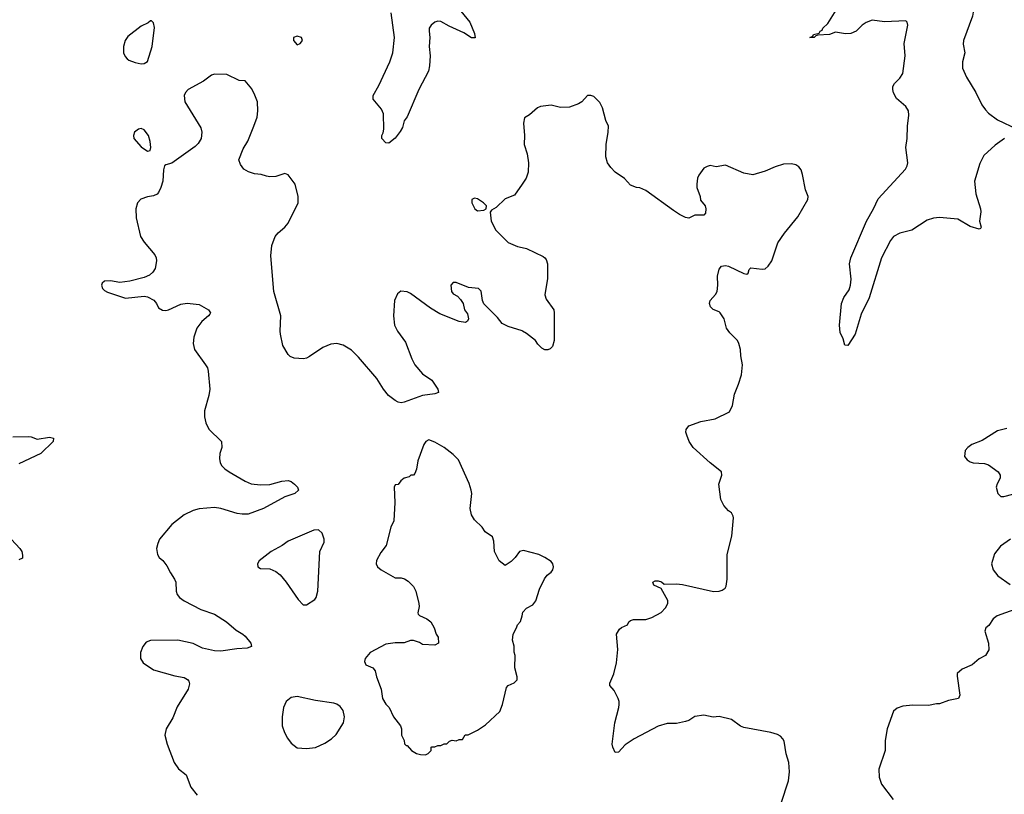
# Model space of a CAD drawing. Header units: inches. Extents: x 1839270 to 1929235, y 762242 to 910350.
# Tile 48 of 256: x 1856715 to 1863154, y 811903 to 816966. Entities that reach past the tile are written whole.
import ezdxf

# ---------------------------------------------------------------- set-up
doc = ezdxf.new("R2010")
doc.units = ezdxf.units.IN
doc.header["$MEASUREMENT"] = 0
doc.layers.add('B8851', color=7, linetype='Continuous')
doc.layers.add('B8861', color=7, linetype='Continuous')

msp = doc.modelspace()

# ---------------------------------------------------------------- linework, layer by layer
at = {"layer": 'B8851', "color": 5}
for points, elevation in [([(1859560.9, 817070), (1859659.2, 816950), (1859690, 816874.8), (1859692.9, 816847.1), (1859670, 816846.6), (1859619.6, 816879.6), (1859523.3, 816923.3), (1859470, 816953.3), (1859450, 816955.6), (1859430.8, 816950), (1859406.3, 816930), (1859394, 816910), (1859392.3, 816890), (1859396.6, 816850), (1859393.5, 816790), (1859400.2, 816730), (1859396, 816664), (1859389.2, 816630), (1859324.7, 816510), (1859248.9, 816331.1), (1859230, 816304), (1859217.7, 816262.3), (1859203.7, 816236.3), (1859170, 816192.3), (1859130, 816159), (1859110, 816162), (1859084, 816190), (1859084, 816210), (1859092.5, 816227.5), (1859096, 816250), (1859095.1, 816350), (1859081.8, 816381.8), (1859027.1, 816447.1), (1859026.3, 816470), (1859063.9, 816536.1), (1859136.8, 816690), (1859155.9, 816750), (1859165.7, 816850), (1859144, 817010)], 580), ([(1860000, 814931.3), (1859910, 814960.5), (1859870, 814980.7), (1859839.6, 815019.6), (1859749.7, 815109.7), (1859741.3, 815130), (1859732.3, 815192.3), (1859715.3, 815210), (1859650, 815215.8), (1859570, 815247.3), (1859550, 815249.2), (1859534, 815230), (1859539.3, 815190), (1859550, 815174), (1859578, 815158), (1859597.5, 815137.5), (1859614.8, 815110), (1859624, 815070), (1859643, 815043), (1859650.5, 815010), (1859643.8, 814996.2), (1859630, 814987.6), (1859590, 814994.3), (1859463, 815043), (1859401.4, 815081.4), (1859270, 815176.9), (1859250, 815187.3), (1859208.3, 815191.7), (1859185.5, 815174.5), (1859167.2, 815130), (1859160.3, 815030), (1859166.7, 814970), (1859186.5, 814930), (1859237.4, 814857.4), (1859279, 814750), (1859299.6, 814710), (1859350, 814650.4), (1859410.2, 814610.2), (1859450.5, 814550), (1859454, 814530), (1859430, 814519.6), (1859350, 814509.7), (1859230, 814465.8), (1859210, 814462.4), (1859190, 814465.8), (1859170, 814476.8), (1859127, 814510), (1859093.3, 814550), (1859050, 814620.4), (1858930, 814761.1), (1858885.6, 814805.6), (1858830, 814839.1), (1858790, 814849.7), (1858750, 814845.4), (1858696.7, 814823.3), (1858610, 814765.6), (1858590, 814754), (1858572, 814750), (1858510, 814754), (1858484.9, 814764.9), (1858470, 814777.2), (1858436.6, 814836.6), (1858420.7, 814910), (1858417.6, 814930), (1858422, 815030), (1858376.9, 815190), (1858357.7, 815422.3), (1858364.2, 815490), (1858385.1, 815550), (1858406.2, 815573.8), (1858449.2, 815610), (1858470, 815636), (1858536, 815770), (1858537.2, 815810), (1858516, 815890), (1858471.7, 815951.7), (1858450, 815961.2), (1858390, 815942), (1858350, 815939.3), (1858330, 815942.7), (1858293.8, 815953.8), (1858250, 815959.3), (1858212.1, 815972.1), (1858182, 815990), (1858158.6, 816018.6), (1858149.2, 816050), (1858177.2, 816122.8), (1858207.5, 816172.5), (1858247.3, 816270), (1858267.3, 816330), (1858273.6, 816370), (1858269.5, 816429.5), (1858252.5, 816472.5), (1858233.6, 816513.6), (1858190, 816566), (1858150, 816568), (1858070, 816608), (1857990, 816609), (1857970, 816604), (1857916.7, 816563.3), (1857818, 816510), (1857798.8, 816490), (1857790.8, 816470), (1857794.8, 816430), (1857899.9, 816259.9), (1857907.3, 816230), (1857901, 816190), (1857882.5, 816157.5), (1857862.5, 816137.5), (1857710, 816028.7), (1857670, 816018), (1857662, 816010), (1857655.3, 815984.7), (1857650.4, 815909.6), (1857639.1, 815870), (1857623.1, 815836.9), (1857613.4, 815826.6), (1857590, 815815.6), (1857550, 815807.8), (1857507.8, 815792.2), (1857486.4, 815770), (1857473.7, 815730), (1857476, 815670), (1857504.9, 815550), (1857530, 815512.7), (1857599.1, 815430), (1857608, 815410), (1857610.5, 815389.5), (1857600.4, 815339.6), (1857585.1, 815314.9), (1857564.4, 815295.6), (1857530, 815280.9), (1857436, 815256), (1857370, 815249), (1857310, 815259.3), (1857270, 815257.2), (1857255.3, 815244.7), (1857251, 815230), (1857256, 815210), (1857270, 815196), (1857290, 815186), (1857406.4, 815146.4), (1857530, 815158.8), (1857550, 815154.8), (1857593.2, 815133.2), (1857610, 815111.3), (1857623.4, 815083.4), (1857650, 815067.3), (1857670, 815065.5), (1857688, 815070), (1857770, 815107.7), (1857810, 815113), (1857890, 815105.5), (1857950.8, 815070), (1857962.8, 815050), (1857958.5, 815041.5), (1857951, 815030), (1857905.9, 814994.2), (1857873.4, 814950), (1857853.4, 814890), (1857850.6, 814850), (1857859.1, 814810), (1857930.5, 814710), (1857943, 814690), (1857948.6, 814668.6), (1857958.4, 814550), (1857952.4, 814510), (1857924.4, 814410), (1857923.8, 814370), (1857932.7, 814330), (1857953, 814290), (1858034, 814210), (1858036.4, 814170), (1858024.9, 814130), (1858021.7, 814098.3), (1858027, 814070), (1858037.4, 814050), (1858056, 814030), (1858084.6, 814010), (1858190, 813949.4), (1858230, 813932.3), (1858290, 813926.6), (1858350, 813928.4), (1858430, 813949.1), (1858470, 813953.1), (1858490, 813946.7), (1858513, 813930), (1858533, 813910), (1858539.1, 813890), (1858514.8, 813870), (1858450, 813847.8), (1858310, 813771.6), (1858210, 813734.3), (1858170, 813733.4), (1858138.3, 813738.3), (1858030, 813771.6), (1857990, 813777.8), (1857890, 813769), (1857850, 813758.9), (1857790.4, 813730), (1857710, 813667), (1857630.5, 813570), (1857618, 813542), (1857610.6, 813510), (1857616.3, 813470), (1857627.3, 813450), (1857650.3, 813430.4), (1857677.3, 813397.3), (1857700.4, 813350), (1857728.2, 813310), (1857736.4, 813290), (1857739.3, 813230), (1857745.5, 813210), (1857759.3, 813190), (1857790, 813167.6), (1857900.5, 813110), (1857990, 813079.7), (1858067.2, 813030), (1858130, 812974.9), (1858175.5, 812950), (1858190, 812937.1), (1858226, 812890), (1858232, 812870), (1858202, 812858), (1858134.5, 812854.5), (1858030, 812839.6), (1857990, 812839.7), (1857910, 812858.8), (1857850, 812887.7), (1857750, 812911.3), (1857571.3, 812908.7), (1857542.3, 812897.7), (1857519.5, 812870), (1857506, 812830), (1857505.3, 812790), (1857522.8, 812762.8), (1857590, 812715.5), (1857730, 812676.3), (1857790, 812666.8), (1857813.7, 812653.7), (1857822, 812642), (1857826, 812626), (1857817.3, 812590), (1857745.5, 812474.5), (1857717.5, 812402.5), (1857672.7, 812330), (1857663.8, 812290), (1857679.3, 812230), (1857725.5, 812110), (1857753.4, 812070), (1857803, 812030), (1857833.4, 811950), (1857876.7, 811896.7)], 620), ([(1860000, 815890.1), (1859950, 815819.3), (1859890, 815794.5), (1859830, 815739), (1859799.6, 815720.4), (1859791.6, 815708.4), (1859798.8, 815650), (1859828.7, 815590), (1859909.4, 815509.4), (1859970, 815482.8), (1860000, 815476.5)], 620), ([(1856670, 814238.9), (1856770, 814242), (1856790, 814239.1), (1856830, 814223.6), (1856910, 814237), (1856936, 814230), (1856934, 814210), (1856854, 814130), (1856710, 814062.4)], 580), ([(1860000, 813493.6), (1859984.7, 813490), (1859956, 813450), (1859930, 813424), (1859890, 813398), (1859850, 813429), (1859821.2, 813490), (1859816.5, 813556.5), (1859806, 813586), (1859758.6, 813618.6), (1859739, 813650), (1859690, 813697.2), (1859669.7, 813729.7), (1859661.6, 813770), (1859671.8, 813870), (1859667.3, 813890), (1859653.8, 813933.8), (1859583.7, 814090), (1859550, 814123.7), (1859490, 814169.3), (1859430, 814205.2), (1859390, 814219), (1859372, 814210), (1859358, 814190), (1859318, 814082), (1859310.9, 814029.1), (1859299.8, 814000.2), (1859290, 813988.7), (1859272, 813988), (1859262, 813978), (1859230, 813968.7), (1859207.1, 813952.9), (1859190, 813928), (1859170, 813926), (1859164.7, 813910), (1859167.7, 813810), (1859162.8, 813690), (1859142.8, 813650), (1859110.8, 813530), (1859076.3, 813483.7), (1859048.1, 813431.9), (1859046.8, 813410), (1859056, 813390), (1859078, 813370), (1859170, 813317.3), (1859210, 813318), (1859232.2, 813312.2), (1859256.1, 813296.1), (1859290, 813261), (1859305.5, 813230), (1859325.5, 813150), (1859327.7, 813130), (1859318.8, 813090), (1859321.4, 813081.4), (1859330.7, 813070.7), (1859378, 813050), (1859404.7, 813030), (1859426, 812990), (1859438, 812950), (1859452, 812930), (1859454, 812890), (1859430, 812878), (1859350, 812882.7), (1859330, 812896), (1859290, 812909.3), (1859270.8, 812909.2), (1859230, 812893.2), (1859170, 812894), (1859110, 812884.2), (1859008.2, 812830), (1858974, 812790), (1858970.8, 812770), (1858978, 812750), (1859024.7, 812730), (1859040.7, 812710), (1859048, 812670), (1859079.1, 812590), (1859087.3, 812530), (1859110, 812491.3), (1859131, 812470), (1859158.8, 812410), (1859206, 812350), (1859211.3, 812330), (1859211.3, 812290), (1859230, 812254), (1859232, 812232), (1859242, 812222), (1859250, 812222), (1859278, 812190), (1859310, 812170.7), (1859336.4, 812163.6), (1859370, 812162), (1859386, 812170), (1859406, 812190), (1859406, 812210), (1859410, 812214), (1859430, 812214), (1859450, 812222), (1859470, 812222), (1859492, 812232), (1859508, 812232), (1859526, 812250), (1859543.1, 812256.9), (1859570, 812252), (1859590, 812262), (1859610, 812262), (1859628.4, 812291.6), (1859647.3, 812292.7), (1859670, 812302), (1859710, 812322), (1859762, 812358), (1859855.1, 812444.9), (1859872.3, 812490), (1859899.5, 812600.5), (1859910, 812614.8), (1859949.4, 812630.6), (1859969.2, 812650.8), (1859969.3, 812670), (1859952.7, 812730), (1859955.3, 812810), (1859948.9, 812831.1), (1859948.4, 812871.6), (1859937.2, 812910), (1859942.7, 812950), (1859964, 812990), (1859969.5, 813010.5), (1859990, 813032), (1860000, 813069.3)], 640), ([(1856605.5, 813630), (1856716.1, 813510), (1856730.2, 813490), (1856734.6, 813465.4), (1856732.8, 813447.2), (1856710, 813435.1)], 580)]:
    msp.add_lwpolyline(points, dxfattribs=dict(at, elevation=elevation))
for points, elevation in [([(1857578, 816958), (1857570, 816958), (1857554.8, 816945.2), (1857510, 816922.7), (1857422.8, 816857.2), (1857404.2, 816830), (1857393.4, 816790), (1857394.4, 816750), (1857404.6, 816724.6), (1857417.3, 816710), (1857430, 816700.5), (1857470, 816686), (1857510, 816677.3), (1857530, 816678.8), (1857550, 816692), (1857580.9, 816790), (1857596, 816916), (1857590, 816946)], 620), ([(1858530, 816859.3), (1858506, 816850), (1858506.8, 816830), (1858530, 816802), (1858550, 816811.3), (1858564, 816830), (1858557.2, 816850)], 620), ([(1857510, 816254.5), (1857492, 816250), (1857466, 816230), (1857458.8, 816210), (1857461, 816190), (1857510, 816136), (1857550, 816106), (1857568.7, 816111.3), (1857573.2, 816130), (1857569.3, 816170), (1857558, 816210), (1857530, 816246)], 620), ([(1859690, 815799.3), (1859671.3, 815790), (1859671, 815770), (1859691.3, 815730), (1859710, 815716), (1859750, 815722), (1859766, 815730), (1859768, 815750), (1859748.7, 815770), (1859710, 815794.5)], 620), ([(1858670, 813632), (1858638, 813630), (1858470, 813557.6), (1858431.4, 813528.6), (1858360.7, 813490), (1858281, 813430), (1858271.3, 813410), (1858272, 813390), (1858290, 813378), (1858350, 813377.3), (1858390, 813359.1), (1858418, 813338), (1858458.8, 813290), (1858536.8, 813176.8), (1858570, 813142), (1858590, 813142), (1858644.7, 813175.3), (1858654, 813190), (1858664, 813230), (1858678.7, 813490), (1858706.6, 813550), (1858706.6, 813570), (1858692.3, 813610)], 640), ([(1858530, 812542), (1858490, 812536.2), (1858458.8, 812510), (1858440.7, 812470), (1858430.8, 812410), (1858431.1, 812351.1), (1858447.1, 812307.1), (1858466, 812270), (1858490, 812238), (1858530, 812206.8), (1858590, 812202), (1858650, 812208), (1858710, 812236.3), (1858754.9, 812265.1), (1858785.8, 812294.2), (1858831.8, 812370), (1858838.7, 812410), (1858829.6, 812450), (1858810, 812476.2), (1858790, 812491.5), (1858770, 812499.6), (1858650, 812516.9)], 640)]:
    msp.add_lwpolyline(points, close=True, dxfattribs=dict(at, elevation=elevation))
at = {"layer": 'B8861', "color": 5}
for points, elevation in [([(1863256.1, 817303.9), (1863127.7, 817270), (1863030, 817211), (1862989.5, 817170.5), (1862975, 817145), (1862964.7, 817110), (1862946, 816990), (1862886.5, 816830), (1862885.4, 816805.4), (1862894.9, 816750), (1862879.5, 816690), (1862881.3, 816650), (1862906.7, 816590), (1862968.5, 816490), (1863006.4, 816410), (1863030, 816376.3), (1863050, 816355.5), (1863110, 816310.7), (1863238, 816250)], 580), ([(1863154.8, 816190), (1863093.9, 816146.1), (1863020.7, 816079.3), (1862994.5, 816025.5), (1862959, 815910), (1862968.3, 815828.3), (1862997.7, 815730), (1863000.3, 815710), (1862992.2, 815650), (1863002.8, 815610), (1862999.1, 815600.9), (1862990, 815597.2), (1862930, 815614), (1862850, 815662), (1862730, 815673.7), (1862690, 815668.4), (1862650, 815655.4), (1862550, 815591), (1862470, 815570.9), (1862430, 815549.7), (1862410, 815523), (1862350.7, 815409.3), (1862271.1, 815148.9), (1862218, 815042), (1862178.7, 814910), (1862130, 814836), (1862110, 814839), (1862100.9, 814880.9), (1862081.3, 814921.3), (1862076.9, 814970), (1862090, 815111.3), (1862105.1, 815150), (1862138.9, 815201.1), (1862148.5, 815231.6), (1862152.4, 815270), (1862142.3, 815370), (1862149.8, 815410), (1862253.3, 815650), (1862299.1, 815730), (1862330, 815795.3), (1862508, 815990), (1862519.7, 816010), (1862524, 816030), (1862510.9, 816130), (1862519.1, 816190), (1862519.9, 816270), (1862530, 816342), (1862527.8, 816370), (1862510, 816399.1), (1862449.5, 816450), (1862428.2, 816488.2), (1862424.7, 816510), (1862425.4, 816530), (1862435.8, 816550), (1862470, 816583.6), (1862490, 816614), (1862506, 816730), (1862499.2, 816810), (1862523.1, 816930), (1862518.9, 816950), (1862510, 816958.3), (1862370, 816952.5), (1862290, 816963.4), (1862250, 816947.9), (1862224, 816930), (1862184.4, 816890), (1862150, 816875.1), (1862114.8, 816874.7), (1862050, 816884.5), (1862010.3, 816869.7), (1861934.9, 816865.1), (1861920.5, 816859.5), (1861910, 816848.7), (1861882, 816850), (1861902, 816858), (1861906, 816870), (1861943.1, 816876.9), (1861949.3, 816890), (1861962, 816898), (1861967.8, 816910), (1861999.3, 816940.7), (1862076.1, 817063.9)], 580), ([(1861694.9, 811845.1), (1861742.4, 811990), (1861749.6, 812050), (1861744.7, 812110), (1861728, 812168), (1861715.1, 812250), (1861706.5, 812266.5), (1861690, 812282), (1861670, 812294), (1861627.7, 812307.7), (1861450, 812339.8), (1861429.1, 812349.1), (1861370, 812392.6), (1861290, 812411.1), (1861250, 812408.2), (1861190, 812420.5), (1861130, 812411.3), (1861090, 812386), (1861070, 812379.7), (1861010, 812366.3), (1860950, 812366.3), (1860890, 812347.8), (1860733.7, 812266.3), (1860674.6, 812225.4), (1860630, 812179), (1860610, 812175.3), (1860593.2, 812210), (1860589.6, 812229.6), (1860607, 812370), (1860634, 812470), (1860635.3, 812490), (1860635.3, 812510), (1860629, 812530), (1860602, 812582), (1860574.6, 812614.6), (1860574, 812630), (1860600.9, 812690), (1860616.9, 812763.1), (1860626.6, 812850), (1860618, 812950), (1860637.2, 812982.8), (1860650, 812993.4), (1860689, 813010), (1860699, 813030), (1860710, 813038.8), (1860730, 813045.5), (1860810, 813046.4), (1860850, 813059.1), (1860909.5, 813090.5), (1860938.6, 813121.4), (1860954, 813150), (1860953.2, 813170), (1860910, 813249), (1860861.2, 813270), (1860855.3, 813290), (1860870, 813297.3), (1860890, 813299.1), (1860912.4, 813292.4), (1860930, 813276), (1861010, 813279.1), (1861050, 813274.8), (1861252.5, 813227.5), (1861289.5, 813230.5), (1861310, 813237.3), (1861329.5, 813250.5), (1861335.6, 813264.4), (1861342, 813310), (1861341.5, 813470), (1861372.4, 813590), (1861382.7, 813710), (1861380.2, 813720.2), (1861370, 813742), (1861350, 813755.3), (1861319, 813790), (1861299.3, 813830), (1861287.3, 813930), (1861307, 813990), (1861303.7, 814010), (1861229.9, 814069.9), (1861119.2, 814170), (1861094, 814210), (1861077.2, 814250), (1861071.3, 814270), (1861073, 814287), (1861090, 814312.2), (1861170, 814339.6), (1861263.1, 814356.9), (1861356.3, 814403.7), (1861376.3, 814443.7), (1861390, 814518), (1861416.6, 814583.4), (1861434.8, 814645.2), (1861442.8, 814710), (1861431.6, 814770), (1861429.8, 814810.2), (1861418.6, 814850), (1861409, 814870), (1861359.8, 814919.8), (1861337.4, 814950), (1861322.3, 815010), (1861296.4, 815050), (1861290, 815056.9), (1861250, 815071.6), (1861231.6, 815090), (1861226.6, 815110), (1861231.5, 815130), (1861265.1, 815170), (1861275.6, 815190), (1861281.5, 815230), (1861279.1, 815290), (1861290, 815336), (1861304.7, 815355.3), (1861330, 815358.7), (1861350, 815354.6), (1861450, 815306), (1861470, 815303.8), (1861478, 815310), (1861485.8, 815334.2), (1861495.5, 815344.5), (1861570, 815334.6), (1861590, 815338.4), (1861610, 815355.5), (1861632.6, 815390), (1861672.5, 815507.5), (1861715.6, 815570), (1861802.9, 815677.1), (1861869.7, 815790), (1861872, 815810), (1861854.3, 815854.3), (1861834.9, 815954.9), (1861824.5, 815984.5), (1861810, 816004), (1861790, 816017.2), (1861763.2, 816023.2), (1861710, 816021.6), (1861655.1, 816004.9), (1861590, 815975.6), (1861510, 815952.3), (1861450, 815963.7), (1861330, 816015.1), (1861270, 816004), (1861230, 816013.2), (1861210, 816006), (1861190, 815996), (1861157.3, 815950), (1861148.2, 815930), (1861143, 815890), (1861143, 815870), (1861164, 815810), (1861167.3, 815787.3), (1861198, 815750), (1861202, 815730), (1861199.6, 815700.4), (1861190, 815688), (1861131.1, 815688.9), (1861090.9, 815669.1), (1861070, 815673.2), (1861030, 815692.7), (1860990, 815719.5), (1860809.7, 815849.6), (1860770, 815867), (1860749.6, 815869.6), (1860710, 815884), (1860670, 815928.7), (1860608.7, 815970), (1860580.2, 816000.2), (1860559, 816030), (1860549.2, 816070), (1860549.4, 816150), (1860564.5, 816230), (1860566, 816270), (1860547.5, 816307.5), (1860527, 816390), (1860510, 816425.2), (1860470, 816464.5), (1860450, 816471.3), (1860427.3, 816470), (1860390.6, 816430), (1860370, 816415.1), (1860310, 816394.7), (1860252.4, 816392.4), (1860190, 816406.3), (1860120.3, 816399.7), (1860102, 816390), (1860050, 816345.2), (1860015.3, 816324.7), (1860010.7, 816290), (1860017.3, 816210), (1860014.8, 816150), (1860034.8, 816090), (1860042, 816030), (1860039.3, 815970), (1860028.2, 815930), (1860000, 815890.1)], 620), ([(1860000, 815476.5), (1860030.2, 815470.2), (1860138.7, 815418.7), (1860150.3, 815410.4), (1860157.7, 815397.7), (1860166.7, 815370), (1860166.2, 815273.8), (1860148.5, 815168.5), (1860159, 815139), (1860207.3, 815070), (1860210.5, 815050.5), (1860210.4, 814870), (1860198.8, 814830), (1860184.9, 814815.1), (1860170, 814808.7), (1860150, 814809), (1860130, 814818), (1860104.2, 814844.2), (1860089, 814870), (1860030, 814914.5), (1860004, 814930), (1860000, 814931.3)], 620), ([(1863170, 814293.6), (1863110, 814278.4), (1863010, 814216.2), (1862941, 814190), (1862914.8, 814170), (1862898.8, 814150), (1862894, 814110), (1862910.8, 814090), (1862930, 814076.3), (1862950, 814070.6), (1863024.1, 814064.1), (1863050, 814056.3), (1863114.8, 814010), (1863126.8, 813990), (1863127.3, 813970), (1863107.1, 813932.9), (1863101.6, 813910), (1863110.6, 813870), (1863130.5, 813850.5), (1863150, 813850.4), (1863210, 813864.7)], 620), ([(1863194.8, 813570), (1863130, 813525.1), (1863090, 813475.1), (1863070.3, 813410), (1863081.8, 813370), (1863112.6, 813330), (1863193.2, 813273.2)], 620), ([(1860000, 813069.3), (1860006.5, 813093.5), (1860030, 813120.5), (1860070, 813140.7), (1860090, 813166.8), (1860115.3, 813244.7), (1860148.2, 813311.8), (1860164.9, 813335.1), (1860190, 813354.8), (1860200.9, 813370), (1860206, 813390), (1860201.2, 813410), (1860190, 813424), (1860148.7, 813450), (1860110, 813469.4), (1860010, 813496), (1860000, 813493.6)], 640), ([(1863300.3, 813139.7), (1863107.3, 813070), (1863082, 813050), (1863053.1, 813006.9), (1863034, 812990), (1863026.7, 812970), (1863050.4, 812890), (1863052.3, 812847.7), (1863030.4, 812809.6), (1862990.5, 812789.5), (1862944.7, 812750), (1862878.8, 812721.2), (1862846.4, 812693.6), (1862845.4, 812674.6), (1862864, 812550), (1862854.8, 812530), (1862790, 812516), (1862730, 812494.5), (1862710, 812494.5), (1862657.5, 812482.5), (1862555.1, 812484.9), (1862490, 812478.7), (1862453.5, 812466.5), (1862430, 812446), (1862387, 812330), (1862375.2, 812255.2), (1862375.5, 812190), (1862332.8, 812067.2), (1862335.2, 812015.2), (1862350.7, 811970), (1862426.8, 811870)], 620)]:
    msp.add_lwpolyline(points, dxfattribs=dict(at, elevation=elevation))

doc.saveas('drawing.dxf')
